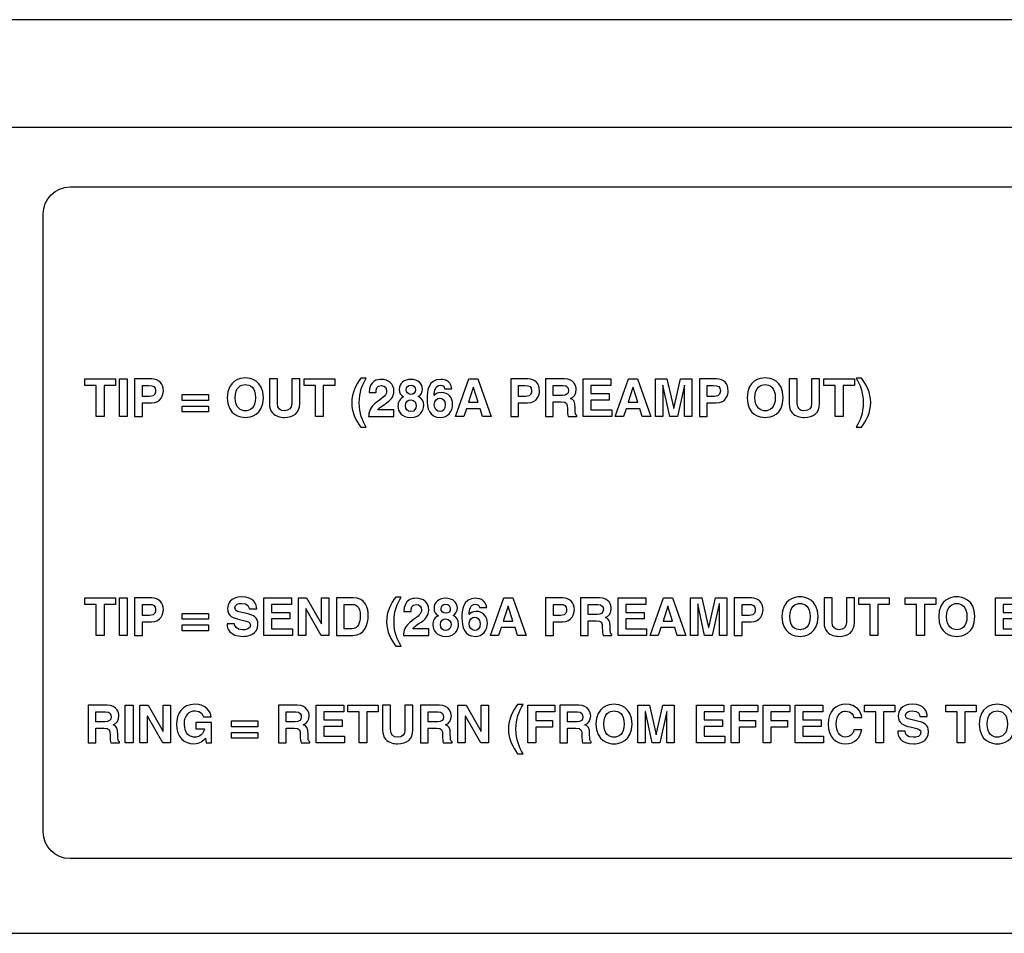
# Model space of a CAD drawing. Extents: x -109.8 to -92.6, y 118.2 to 119.9.
# Tile 14 of 18: x -102.8 to -101, y 118.2 to 119.9. Entities that reach past the tile are written whole.
import ezdxf

# ---------------------------------------------------------------- set-up
doc = ezdxf.new("R2010")
doc.units = 0
doc.header["$MEASUREMENT"] = 0
doc.layers.add('LAYER_1', color=160, linetype='CONTINUOUS')

# ---------------------------------------------------------------- blocks, each defined once
blk = doc.blocks.new('AI9-BLK44')
at = {"layer": 'LAYER_1', "color": 7}
for points in [[(-26.511, -0.654), (-26.881, -0.654), (-26.881, 0.806), (-27.417, 0.806), (-27.417, 1.12), (-25.975, 1.12), (-25.975, 0.806), (-26.511, 0.806)], [(-25.414, -0.654), (-25.784, -0.654), (-25.784, 1.12), (-25.414, 1.12)], [(-17.655, 0.806), (-18.596, 0.806), (-18.596, 0.433), (-17.732, 0.433), (-17.732, 0.12), (-18.596, 0.12), (-18.596, -0.34), (-17.613, -0.34), (-17.613, -0.654), (-18.959, -0.654), (-18.959, 1.12), (-17.655, 1.12)], [(-16.23, 1.12), (-15.885, 1.12), (-15.885, -0.654), (-16.255, -0.654), (-16.978, 0.611), (-16.983, 0.611), (-16.983, -0.654), (-17.329, -0.654), (-17.329, 1.12), (-16.939, 1.12), (-16.235, -0.115), (-16.23, -0.115)], [(-7.866, -0.654), (-8.257, -0.654), (-7.624, 1.12), (-7.197, 1.12), (-6.572, -0.654), (-6.975, -0.654), (-7.088, -0.288), (-7.743, -0.288)], [(-0.915, 0.806), (-1.856, 0.806), (-1.856, 0.433), (-0.991, 0.433), (-0.991, 0.12), (-1.856, 0.12), (-1.856, -0.34), (-0.873, -0.34), (-0.873, -0.654), (-2.219, -0.654), (-2.219, 1.12), (-0.915, 1.12)], [(-0.32, -0.654), (-0.71, -0.654), (-0.078, 1.12), (0.349, 1.12), (0.974, -0.654), (0.572, -0.654), (0.458, -0.288), (-0.196, -0.288)], [(2.912, -0.654), (2.567, -0.654), (2.567, 0.829), (2.562, 0.829), (2.231, -0.654), (1.868, -0.654), (1.544, 0.829), (1.54, 0.829), (1.54, -0.654), (1.194, -0.654), (1.194, 1.12), (1.735, 1.12), (2.056, -0.278), (2.061, -0.278), (2.377, 1.12), (2.912, 1.12)], [(10.059, -0.654), (9.689, -0.654), (9.689, 0.806), (9.153, 0.806), (9.153, 1.12), (10.595, 1.12), (10.595, 0.806), (10.059, 0.806)], [(12.255, -0.654), (11.884, -0.654), (11.884, 0.806), (11.348, 0.806), (11.348, 1.12), (12.79, 1.12), (12.79, 0.806), (12.255, 0.806)], [(16.922, 0.806), (15.981, 0.806), (15.981, 0.433), (16.845, 0.433), (16.845, 0.12), (15.981, 0.12), (15.981, -0.34), (16.964, -0.34), (16.964, -0.654), (15.618, -0.654), (15.618, 1.12), (16.922, 1.12)], [(-7.644, 0.018), (-7.192, 0.018), (-7.412, 0.72), (-7.417, 0.72)], [(-0.098, 0.018), (0.354, 0.018), (0.135, 0.72), (0.13, 0.72)], [(-21.579, 0.105), (-22.824, 0.105), (-22.824, 0.381), (-21.579, 0.381)], [(-21.579, -0.439), (-22.824, -0.439), (-22.824, -0.162), (-21.579, -0.162)]]:
    blk.add_lwpolyline(points, close=True, dxfattribs=at)
for points, knots in [([(-24.698, -0.654), (-24.698, -0.654), (-25.068, -0.654), (-25.068, -0.654), (-25.068, -0.654), (-25.068, 1.12), (-25.068, 1.12), (-25.068, 1.12), (-24.258, 1.12), (-24.258, 1.12), (-23.915, 1.12), (-23.708, 0.9), (-23.708, 0.552), (-23.708, 0.391), (-23.797, -0.013), (-24.273, -0.013), (-24.273, -0.013), (-24.698, -0.013), (-24.698, -0.013), (-24.698, -0.013), (-24.698, -0.654), (-24.698, -0.654)], [0, 0, 0, 0, 1, 1, 1, 2, 2, 2, 3, 3, 3, 4, 4, 4, 5, 5, 5, 6, 6, 6, 7, 7, 7, 7]), ([(-20.342, -0.108), (-20.339, -0.206), (-20.29, -0.394), (-19.967, -0.394), (-19.791, -0.394), (-19.596, -0.352), (-19.596, -0.164), (-19.596, -0.026), (-19.73, 0.011), (-19.917, 0.055), (-19.917, 0.055), (-20.107, 0.1), (-20.107, 0.1), (-20.394, 0.166), (-20.67, 0.23), (-20.67, 0.621), (-20.67, 0.818), (-20.564, 1.167), (-19.989, 1.167), (-19.445, 1.167), (-19.3, 0.811), (-19.297, 0.594), (-19.297, 0.594), (-19.653, 0.594), (-19.653, 0.594), (-19.663, 0.673), (-19.693, 0.86), (-20.016, 0.86), (-20.157, 0.86), (-20.325, 0.809), (-20.325, 0.648), (-20.325, 0.51), (-20.211, 0.48), (-20.137, 0.463), (-20.137, 0.463), (-19.705, 0.357), (-19.705, 0.357), (-19.463, 0.297), (-19.241, 0.199), (-19.241, -0.12), (-19.241, -0.654), (-19.784, -0.7), (-19.939, -0.7), (-20.586, -0.7), (-20.697, -0.328), (-20.697, -0.108), (-20.697, -0.108), (-20.342, -0.108), (-20.342, -0.108)], [0, 0, 0, 0, 1, 1, 1, 2, 2, 2, 3, 3, 3, 4, 4, 4, 5, 5, 5, 6, 6, 6, 7, 7, 7, 8, 8, 8, 9, 9, 9, 10, 10, 10, 11, 11, 11, 12, 12, 12, 13, 13, 13, 14, 14, 14, 15, 15, 15, 16, 16, 16, 16]), ([(-15.529, 1.12), (-15.529, 1.12), (-14.746, 1.12), (-14.746, 1.12), (-14.149, 1.12), (-14.025, 0.611), (-14.025, 0.275), (-14.025, -0.105), (-14.176, -0.654), (-14.761, -0.654), (-14.761, -0.654), (-15.529, -0.654), (-15.529, -0.654), (-15.529, -0.654), (-15.529, 1.12), (-15.529, 1.12)], [0, 0, 0, 0, 1, 1, 1, 2, 2, 2, 3, 3, 3, 4, 4, 4, 5, 5, 5, 5]), ([(-12.726, -1.167), (-12.946, -0.871), (-13.161, -0.49), (-13.161, -0.009), (-13.161, 0.473), (-12.956, 0.853), (-12.726, 1.159), (-12.726, 1.159), (-12.472, 1.159), (-12.472, 1.159), (-12.662, 0.835), (-12.805, 0.503), (-12.805, -0.009), (-12.805, -0.52), (-12.652, -0.853), (-12.472, -1.167), (-12.472, -1.167), (-12.726, -1.167), (-12.726, -1.167)], [0, 0, 0, 0, 1, 1, 1, 2, 2, 2, 3, 3, 3, 4, 4, 4, 5, 5, 5, 6, 6, 6, 6]), ([(-12.341, 0.48), (-12.341, 1.05), (-11.924, 1.1), (-11.768, 1.1), (-11.432, 1.1), (-11.166, 0.902), (-11.166, 0.547), (-11.166, 0.246), (-11.361, 0.093), (-11.531, -0.024), (-11.763, -0.186), (-11.884, -0.266), (-11.924, -0.347), (-11.924, -0.347), (-11.163, -0.347), (-11.163, -0.347), (-11.163, -0.347), (-11.163, -0.654), (-11.163, -0.654), (-11.163, -0.654), (-12.361, -0.654), (-12.361, -0.654), (-12.348, -0.448), (-12.334, -0.233), (-11.953, 0.043), (-11.637, 0.273), (-11.511, 0.361), (-11.511, 0.559), (-11.511, 0.675), (-11.585, 0.809), (-11.753, 0.809), (-11.995, 0.809), (-12.003, 0.609), (-12.005, 0.48), (-12.005, 0.48), (-12.341, 0.48), (-12.341, 0.48)], [0, 0, 0, 0, 1, 1, 1, 2, 2, 2, 3, 3, 3, 4, 4, 4, 5, 5, 5, 6, 6, 6, 7, 7, 7, 8, 8, 8, 9, 9, 9, 10, 10, 10, 11, 11, 11, 12, 12, 12, 12]), ([(-10.365, -0.7), (-10.817, -0.7), (-10.973, -0.406), (-10.973, -0.167), (-10.973, -0.078), (-10.973, 0.154), (-10.706, 0.277), (-10.844, 0.347), (-10.919, 0.458), (-10.919, 0.621), (-10.919, 0.919), (-10.679, 1.1), (-10.373, 1.1), (-10.01, 1.1), (-9.817, 0.885), (-9.817, 0.643), (-9.817, 0.492), (-9.879, 0.364), (-10.02, 0.29), (-9.852, 0.206), (-9.758, 0.095), (-9.758, -0.133), (-9.758, -0.355), (-9.901, -0.7), (-10.365, -0.7)], [0, 0, 0, 0, 1, 1, 1, 2, 2, 2, 3, 3, 3, 4, 4, 4, 5, 5, 5, 6, 6, 6, 7, 7, 7, 8, 8, 8, 8]), ([(-8.773, 0.656), (-8.783, 0.754), (-8.847, 0.823), (-8.975, 0.823), (-9.2, 0.823), (-9.252, 0.567), (-9.264, 0.339), (-9.264, 0.339), (-9.259, 0.335), (-9.259, 0.335), (-9.212, 0.399), (-9.126, 0.48), (-8.931, 0.48), (-8.568, 0.48), (-8.395, 0.201), (-8.395, -0.061), (-8.395, -0.443), (-8.629, -0.7), (-8.968, -0.7), (-9.499, -0.7), (-9.602, -0.256), (-9.602, 0.182), (-9.602, 0.514), (-9.558, 1.1), (-8.951, 1.1), (-8.879, 1.1), (-8.679, 1.072), (-8.592, 0.986), (-8.496, 0.893), (-8.461, 0.841), (-8.429, 0.656), (-8.429, 0.656), (-8.773, 0.656), (-8.773, 0.656)], [0, 0, 0, 0, 1, 1, 1, 2, 2, 2, 3, 3, 3, 4, 4, 4, 5, 5, 5, 6, 6, 6, 7, 7, 7, 8, 8, 8, 9, 9, 9, 10, 10, 10, 11, 11, 11, 11]), ([(-5.278, -0.654), (-5.278, -0.654), (-5.649, -0.654), (-5.649, -0.654), (-5.649, -0.654), (-5.649, 1.12), (-5.649, 1.12), (-5.649, 1.12), (-4.839, 1.12), (-4.839, 1.12), (-4.496, 1.12), (-4.288, 0.9), (-4.288, 0.552), (-4.288, 0.391), (-4.377, -0.013), (-4.854, -0.013), (-4.854, -0.013), (-5.278, -0.013), (-5.278, -0.013), (-5.278, -0.013), (-5.278, -0.654), (-5.278, -0.654)], [0, 0, 0, 0, 1, 1, 1, 2, 2, 2, 3, 3, 3, 4, 4, 4, 5, 5, 5, 6, 6, 6, 7, 7, 7, 7]), ([(-4.002, 1.12), (-4.002, 1.12), (-3.105, 1.12), (-3.105, 1.12), (-2.634, 1.12), (-2.547, 0.771), (-2.547, 0.618), (-2.547, 0.423), (-2.646, 0.255), (-2.821, 0.196), (-2.676, 0.132), (-2.597, 0.078), (-2.597, -0.253), (-2.597, -0.512), (-2.597, -0.577), (-2.518, -0.607), (-2.518, -0.607), (-2.518, -0.654), (-2.518, -0.654), (-2.518, -0.654), (-2.928, -0.654), (-2.928, -0.654), (-2.952, -0.569), (-2.967, -0.478), (-2.967, -0.295), (-2.967, -0.053), (-2.982, 0.04), (-3.256, 0.04), (-3.256, 0.04), (-3.639, 0.04), (-3.639, 0.04), (-3.639, 0.04), (-3.639, -0.654), (-3.639, -0.654), (-3.639, -0.654), (-4.002, -0.654), (-4.002, -0.654), (-4.002, -0.654), (-4.002, 1.12), (-4.002, 1.12)], [0, 0, 0, 0, 1, 1, 1, 2, 2, 2, 3, 3, 3, 4, 4, 4, 5, 5, 5, 6, 6, 6, 7, 7, 7, 8, 8, 8, 9, 9, 9, 10, 10, 10, 11, 11, 11, 12, 12, 12, 13, 13, 13, 13]), ([(3.639, -0.654), (3.639, -0.654), (3.268, -0.654), (3.268, -0.654), (3.268, -0.654), (3.268, 1.12), (3.268, 1.12), (3.268, 1.12), (4.078, 1.12), (4.078, 1.12), (4.421, 1.12), (4.629, 0.9), (4.629, 0.552), (4.629, 0.391), (4.54, -0.013), (4.063, -0.013), (4.063, -0.013), (3.639, -0.013), (3.639, -0.013), (3.639, -0.013), (3.639, -0.654), (3.639, -0.654)], [0, 0, 0, 0, 1, 1, 1, 2, 2, 2, 3, 3, 3, 4, 4, 4, 5, 5, 5, 6, 6, 6, 7, 7, 7, 7]), ([(6.375, 1.167), (6.609, 1.167), (7.227, 1.066), (7.227, 0.233), (7.227, -0.599), (6.609, -0.7), (6.375, -0.7), (6.14, -0.7), (5.523, -0.599), (5.523, 0.233), (5.523, 1.066), (6.14, 1.167), (6.375, 1.167)], [0, 0, 0, 0, 1, 1, 1, 2, 2, 2, 3, 3, 3, 4, 4, 4, 4]), ([(8.943, -0.033), (8.943, -0.501), (8.661, -0.7), (8.214, -0.7), (8.052, -0.7), (7.81, -0.66), (7.651, -0.485), (7.555, -0.377), (7.518, -0.233), (7.513, -0.055), (7.513, -0.055), (7.513, 1.12), (7.513, 1.12), (7.513, 1.12), (7.891, 1.12), (7.891, 1.12), (7.891, 1.12), (7.891, -0.031), (7.891, -0.031), (7.891, -0.278), (8.034, -0.387), (8.207, -0.387), (8.461, -0.387), (8.565, -0.263), (8.565, -0.049), (8.565, -0.049), (8.565, 1.12), (8.565, 1.12), (8.565, 1.12), (8.943, 1.12), (8.943, 1.12), (8.943, 1.12), (8.943, -0.033), (8.943, -0.033)], [0, 0, 0, 0, 1, 1, 1, 2, 2, 2, 3, 3, 3, 4, 4, 4, 5, 5, 5, 6, 6, 6, 7, 7, 7, 8, 8, 8, 9, 9, 9, 10, 10, 10, 11, 11, 11, 11]), ([(13.783, 1.167), (14.017, 1.167), (14.635, 1.066), (14.635, 0.233), (14.635, -0.599), (14.017, -0.7), (13.783, -0.7), (13.549, -0.7), (12.931, -0.599), (12.931, 0.233), (12.931, 1.066), (13.549, 1.167), (13.783, 1.167)], [0, 0, 0, 0, 1, 1, 1, 2, 2, 2, 3, 3, 3, 4, 4, 4, 4]), ([(-24.355, 0.292), (-24.078, 0.292), (-24.078, 0.49), (-24.078, 0.569), (-24.078, 0.742), (-24.174, 0.813), (-24.404, 0.813), (-24.404, 0.813), (-24.698, 0.813), (-24.698, 0.813), (-24.698, 0.813), (-24.698, 0.292), (-24.698, 0.292), (-24.698, 0.292), (-24.355, 0.292), (-24.355, 0.292)], [0, 0, 0, 0, 1, 1, 1, 2, 2, 2, 3, 3, 3, 4, 4, 4, 5, 5, 5, 5]), ([(-15.166, -0.347), (-15.166, -0.347), (-14.805, -0.347), (-14.805, -0.347), (-14.504, -0.347), (-14.403, -0.043), (-14.403, 0.248), (-14.403, 0.771), (-14.652, 0.813), (-14.81, 0.813), (-14.81, 0.813), (-15.166, 0.813), (-15.166, 0.813), (-15.166, 0.813), (-15.166, -0.347), (-15.166, -0.347)], [0, 0, 0, 0, 1, 1, 1, 2, 2, 2, 3, 3, 3, 4, 4, 4, 5, 5, 5, 5]), ([(-10.148, 0.606), (-10.148, 0.74), (-10.24, 0.823), (-10.351, 0.823), (-10.506, 0.823), (-10.588, 0.734), (-10.588, 0.606), (-10.588, 0.503), (-10.511, 0.389), (-10.363, 0.389), (-10.227, 0.389), (-10.148, 0.48), (-10.148, 0.606)], [0, 0, 0, 0, 1, 1, 1, 2, 2, 2, 3, 3, 3, 4, 4, 4, 4]), ([(-4.935, 0.292), (-4.659, 0.292), (-4.659, 0.49), (-4.659, 0.569), (-4.659, 0.742), (-4.755, 0.813), (-4.985, 0.813), (-4.985, 0.813), (-5.278, 0.813), (-5.278, 0.813), (-5.278, 0.813), (-5.278, 0.292), (-5.278, 0.292), (-5.278, 0.292), (-4.935, 0.292), (-4.935, 0.292)], [0, 0, 0, 0, 1, 1, 1, 2, 2, 2, 3, 3, 3, 4, 4, 4, 5, 5, 5, 5]), ([(-3.204, 0.339), (-3.012, 0.339), (-2.918, 0.406), (-2.918, 0.581), (-2.918, 0.675), (-2.96, 0.813), (-3.177, 0.813), (-3.177, 0.813), (-3.639, 0.813), (-3.639, 0.813), (-3.639, 0.813), (-3.639, 0.339), (-3.639, 0.339), (-3.639, 0.339), (-3.204, 0.339), (-3.204, 0.339)], [0, 0, 0, 0, 1, 1, 1, 2, 2, 2, 3, 3, 3, 4, 4, 4, 5, 5, 5, 5]), ([(3.982, 0.292), (4.258, 0.292), (4.258, 0.49), (4.258, 0.569), (4.258, 0.742), (4.162, 0.813), (3.932, 0.813), (3.932, 0.813), (3.639, 0.813), (3.639, 0.813), (3.639, 0.813), (3.639, 0.292), (3.639, 0.292), (3.639, 0.292), (3.982, 0.292), (3.982, 0.292)], [0, 0, 0, 0, 1, 1, 1, 2, 2, 2, 3, 3, 3, 4, 4, 4, 5, 5, 5, 5]), ([(6.375, -0.387), (6.575, -0.387), (6.856, -0.263), (6.856, 0.233), (6.856, 0.729), (6.575, 0.853), (6.375, 0.853), (6.175, 0.853), (5.893, 0.729), (5.893, 0.233), (5.893, -0.263), (6.175, -0.387), (6.375, -0.387)], [0, 0, 0, 0, 1, 1, 1, 2, 2, 2, 3, 3, 3, 4, 4, 4, 4]), ([(13.783, -0.387), (13.983, -0.387), (14.264, -0.263), (14.264, 0.233), (14.264, 0.729), (13.983, 0.853), (13.783, 0.853), (13.583, 0.853), (13.302, 0.729), (13.302, 0.233), (13.302, -0.263), (13.583, -0.387), (13.783, -0.387)], [0, 0, 0, 0, 1, 1, 1, 2, 2, 2, 3, 3, 3, 4, 4, 4, 4]), ([(-10.37, 0.127), (-10.496, 0.127), (-10.617, 0.046), (-10.617, -0.144), (-10.617, -0.312), (-10.521, -0.423), (-10.363, -0.423), (-10.183, -0.423), (-10.114, -0.268), (-10.114, -0.147), (-10.114, -0.024), (-10.178, 0.127), (-10.37, 0.127)], [0, 0, 0, 0, 1, 1, 1, 2, 2, 2, 3, 3, 3, 4, 4, 4, 4]), ([(-8.992, 0.204), (-9.123, 0.204), (-9.257, 0.122), (-9.257, -0.097), (-9.257, -0.288), (-9.148, -0.423), (-8.983, -0.423), (-8.857, -0.423), (-8.741, -0.328), (-8.741, -0.091), (-8.741, 0.132), (-8.884, 0.204), (-8.992, 0.204)], [0, 0, 0, 0, 1, 1, 1, 2, 2, 2, 3, 3, 3, 4, 4, 4, 4])]:
    blk.add_open_spline(points, degree=3, knots=knots, dxfattribs=at)
blk = doc.blocks.new('AI9-BLK43')
at = {"layer": 'LAYER_1', "color": 7}
for points in [[(-17.66, -0.653), (-18.03, -0.653), (-18.03, 0.806), (-18.566, 0.806), (-18.566, 1.12), (-17.124, 1.12), (-17.124, 0.806), (-17.66, 0.806)], [(-16.564, -0.653), (-16.934, -0.653), (-16.934, 1.12), (-16.564, 1.12)], [(-7.298, -0.653), (-7.669, -0.653), (-7.669, 0.806), (-8.205, 0.806), (-8.205, 1.12), (-6.762, 1.12), (-6.762, 0.806), (-7.298, 0.806)], [(-0.663, -0.653), (-1.053, -0.653), (-0.421, 1.12), (0.006, 1.12), (0.631, -0.653), (0.228, -0.653), (0.115, -0.287), (-0.539, -0.287)], [(6.288, 0.806), (5.348, 0.806), (5.348, 0.434), (6.212, 0.434), (6.212, 0.12), (5.348, 0.12), (5.348, -0.34), (6.33, -0.34), (6.33, -0.653), (4.985, -0.653), (4.985, 1.12), (6.288, 1.12)], [(6.884, -0.653), (6.493, -0.653), (7.126, 1.12), (7.553, 1.12), (8.178, -0.653), (7.775, -0.653), (7.661, -0.287), (7.007, -0.287)], [(10.116, -0.653), (9.77, -0.653), (9.77, 0.829), (9.765, 0.829), (9.434, -0.653), (9.072, -0.653), (8.748, 0.829), (8.743, 0.829), (8.743, -0.653), (8.397, -0.653), (8.397, 1.12), (8.938, 1.12), (9.259, -0.278), (9.264, -0.278), (9.58, 1.12), (10.116, 1.12)], [(17.263, -0.653), (16.892, -0.653), (16.892, 0.806), (16.356, 0.806), (16.356, 1.12), (17.798, 1.12), (17.798, 0.806), (17.263, 0.806)], [(-0.441, 0.019), (0.011, 0.019), (-0.209, 0.72), (-0.214, 0.72)], [(7.106, 0.019), (7.558, 0.019), (7.338, 0.72), (7.333, 0.72)], [(-12.729, 0.105), (-13.973, 0.105), (-13.973, 0.382), (-12.729, 0.382)], [(-12.729, -0.438), (-13.973, -0.438), (-13.973, -0.162), (-12.729, -0.162)]]:
    blk.add_lwpolyline(points, close=True, dxfattribs=at)
for points, knots in [([(-15.847, -0.653), (-15.847, -0.653), (-16.218, -0.653), (-16.218, -0.653), (-16.218, -0.653), (-16.218, 1.12), (-16.218, 1.12), (-16.218, 1.12), (-15.408, 1.12), (-15.408, 1.12), (-15.065, 1.12), (-14.857, 0.9), (-14.857, 0.552), (-14.857, 0.392), (-14.946, -0.013), (-15.423, -0.013), (-15.423, -0.013), (-15.847, -0.013), (-15.847, -0.013), (-15.847, -0.013), (-15.847, -0.653), (-15.847, -0.653)], [0, 0, 0, 0, 1, 1, 1, 2, 2, 2, 3, 3, 3, 4, 4, 4, 5, 5, 5, 6, 6, 6, 7, 7, 7, 7]), ([(-10.983, 1.167), (-10.748, 1.167), (-10.131, 1.066), (-10.131, 0.233), (-10.131, -0.599), (-10.748, -0.7), (-10.983, -0.7), (-11.217, -0.7), (-11.835, -0.599), (-11.835, 0.233), (-11.835, 1.066), (-11.217, 1.167), (-10.983, 1.167)], [0, 0, 0, 0, 1, 1, 1, 2, 2, 2, 3, 3, 3, 4, 4, 4, 4]), ([(-8.414, -0.033), (-8.414, -0.5), (-8.696, -0.7), (-9.143, -0.7), (-9.306, -0.7), (-9.548, -0.661), (-9.706, -0.485), (-9.802, -0.376), (-9.839, -0.233), (-9.844, -0.055), (-9.844, -0.055), (-9.844, 1.12), (-9.844, 1.12), (-9.844, 1.12), (-9.466, 1.12), (-9.466, 1.12), (-9.466, 1.12), (-9.466, -0.031), (-9.466, -0.031), (-9.466, -0.278), (-9.323, -0.386), (-9.15, -0.386), (-8.896, -0.386), (-8.792, -0.263), (-8.792, -0.048), (-8.792, -0.048), (-8.792, 1.12), (-8.792, 1.12), (-8.792, 1.12), (-8.414, 1.12), (-8.414, 1.12), (-8.414, 1.12), (-8.414, -0.033), (-8.414, -0.033)], [0, 0, 0, 0, 1, 1, 1, 2, 2, 2, 3, 3, 3, 4, 4, 4, 5, 5, 5, 6, 6, 6, 7, 7, 7, 8, 8, 8, 9, 9, 9, 10, 10, 10, 11, 11, 11, 11]), ([(-5.523, -1.167), (-5.743, -0.87), (-5.957, -0.49), (-5.957, -0.008), (-5.957, 0.473), (-5.752, 0.853), (-5.523, 1.159), (-5.523, 1.159), (-5.268, 1.159), (-5.268, 1.159), (-5.458, 0.836), (-5.602, 0.503), (-5.602, -0.008), (-5.602, -0.52), (-5.449, -0.853), (-5.268, -1.167), (-5.268, -1.167), (-5.523, -1.167), (-5.523, -1.167)], [0, 0, 0, 0, 1, 1, 1, 2, 2, 2, 3, 3, 3, 4, 4, 4, 5, 5, 5, 6, 6, 6, 6]), ([(-5.138, 0.48), (-5.138, 1.051), (-4.72, 1.1), (-4.565, 1.1), (-4.229, 1.1), (-3.962, 0.903), (-3.962, 0.547), (-3.962, 0.246), (-4.157, 0.093), (-4.328, -0.023), (-4.56, -0.186), (-4.681, -0.265), (-4.72, -0.347), (-4.72, -0.347), (-3.96, -0.347), (-3.96, -0.347), (-3.96, -0.347), (-3.96, -0.653), (-3.96, -0.653), (-3.96, -0.653), (-5.157, -0.653), (-5.157, -0.653), (-5.145, -0.448), (-5.13, -0.233), (-4.75, 0.043), (-4.434, 0.273), (-4.308, 0.362), (-4.308, 0.559), (-4.308, 0.675), (-4.382, 0.809), (-4.55, 0.809), (-4.792, 0.809), (-4.799, 0.609), (-4.802, 0.48), (-4.802, 0.48), (-5.138, 0.48), (-5.138, 0.48)], [0, 0, 0, 0, 1, 1, 1, 2, 2, 2, 3, 3, 3, 4, 4, 4, 5, 5, 5, 6, 6, 6, 7, 7, 7, 8, 8, 8, 9, 9, 9, 10, 10, 10, 11, 11, 11, 12, 12, 12, 12]), ([(-3.162, -0.7), (-3.614, -0.7), (-3.77, -0.406), (-3.77, -0.167), (-3.77, -0.078), (-3.77, 0.155), (-3.503, 0.278), (-3.641, 0.347), (-3.715, 0.458), (-3.715, 0.621), (-3.715, 0.92), (-3.476, 1.1), (-3.169, 1.1), (-2.806, 1.1), (-2.614, 0.886), (-2.614, 0.643), (-2.614, 0.493), (-2.676, 0.364), (-2.816, 0.29), (-2.648, 0.206), (-2.554, 0.095), (-2.554, -0.132), (-2.554, -0.354), (-2.698, -0.7), (-3.162, -0.7)], [0, 0, 0, 0, 1, 1, 1, 2, 2, 2, 3, 3, 3, 4, 4, 4, 5, 5, 5, 6, 6, 6, 7, 7, 7, 8, 8, 8, 8]), ([(-1.569, 0.656), (-1.579, 0.755), (-1.643, 0.824), (-1.772, 0.824), (-1.996, 0.824), (-2.048, 0.567), (-2.061, 0.34), (-2.061, 0.34), (-2.056, 0.335), (-2.056, 0.335), (-2.009, 0.399), (-1.922, 0.48), (-1.727, 0.48), (-1.364, 0.48), (-1.191, 0.201), (-1.191, -0.06), (-1.191, -0.443), (-1.426, -0.7), (-1.764, -0.7), (-2.295, -0.7), (-2.399, -0.255), (-2.399, 0.182), (-2.399, 0.515), (-2.354, 1.1), (-1.747, 1.1), (-1.675, 1.1), (-1.475, 1.073), (-1.389, 0.987), (-1.293, 0.893), (-1.258, 0.841), (-1.226, 0.656), (-1.226, 0.656), (-1.569, 0.656), (-1.569, 0.656)], [0, 0, 0, 0, 1, 1, 1, 2, 2, 2, 3, 3, 3, 4, 4, 4, 5, 5, 5, 6, 6, 6, 7, 7, 7, 8, 8, 8, 9, 9, 9, 10, 10, 10, 11, 11, 11, 11]), ([(1.925, -0.653), (1.925, -0.653), (1.555, -0.653), (1.555, -0.653), (1.555, -0.653), (1.555, 1.12), (1.555, 1.12), (1.555, 1.12), (2.365, 1.12), (2.365, 1.12), (2.708, 1.12), (2.915, 0.9), (2.915, 0.552), (2.915, 0.392), (2.826, -0.013), (2.35, -0.013), (2.35, -0.013), (1.925, -0.013), (1.925, -0.013), (1.925, -0.013), (1.925, -0.653), (1.925, -0.653)], [0, 0, 0, 0, 1, 1, 1, 2, 2, 2, 3, 3, 3, 4, 4, 4, 5, 5, 5, 6, 6, 6, 7, 7, 7, 7]), ([(3.202, 1.12), (3.202, 1.12), (4.098, 1.12), (4.098, 1.12), (4.57, 1.12), (4.656, 0.772), (4.656, 0.619), (4.656, 0.424), (4.557, 0.256), (4.382, 0.197), (4.528, 0.132), (4.607, 0.078), (4.607, -0.253), (4.607, -0.512), (4.607, -0.577), (4.686, -0.606), (4.686, -0.606), (4.686, -0.653), (4.686, -0.653), (4.686, -0.653), (4.276, -0.653), (4.276, -0.653), (4.251, -0.569), (4.236, -0.478), (4.236, -0.295), (4.236, -0.053), (4.222, 0.041), (3.947, 0.041), (3.947, 0.041), (3.565, 0.041), (3.565, 0.041), (3.565, 0.041), (3.565, -0.653), (3.565, -0.653), (3.565, -0.653), (3.202, -0.653), (3.202, -0.653), (3.202, -0.653), (3.202, 1.12), (3.202, 1.12)], [0, 0, 0, 0, 1, 1, 1, 2, 2, 2, 3, 3, 3, 4, 4, 4, 5, 5, 5, 6, 6, 6, 7, 7, 7, 8, 8, 8, 9, 9, 9, 10, 10, 10, 11, 11, 11, 12, 12, 12, 13, 13, 13, 13]), ([(10.842, -0.653), (10.842, -0.653), (10.472, -0.653), (10.472, -0.653), (10.472, -0.653), (10.472, 1.12), (10.472, 1.12), (10.472, 1.12), (11.282, 1.12), (11.282, 1.12), (11.625, 1.12), (11.832, 0.9), (11.832, 0.552), (11.832, 0.392), (11.743, -0.013), (11.267, -0.013), (11.267, -0.013), (10.842, -0.013), (10.842, -0.013), (10.842, -0.013), (10.842, -0.653), (10.842, -0.653)], [0, 0, 0, 0, 1, 1, 1, 2, 2, 2, 3, 3, 3, 4, 4, 4, 5, 5, 5, 6, 6, 6, 7, 7, 7, 7]), ([(13.578, 1.167), (13.813, 1.167), (14.43, 1.066), (14.43, 0.233), (14.43, -0.599), (13.813, -0.7), (13.578, -0.7), (13.344, -0.7), (12.726, -0.599), (12.726, 0.233), (12.726, 1.066), (13.344, 1.167), (13.578, 1.167)], [0, 0, 0, 0, 1, 1, 1, 2, 2, 2, 3, 3, 3, 4, 4, 4, 4]), ([(16.146, -0.033), (16.146, -0.5), (15.865, -0.7), (15.418, -0.7), (15.255, -0.7), (15.013, -0.661), (14.855, -0.485), (14.759, -0.376), (14.721, -0.233), (14.717, -0.055), (14.717, -0.055), (14.717, 1.12), (14.717, 1.12), (14.717, 1.12), (15.094, 1.12), (15.094, 1.12), (15.094, 1.12), (15.094, -0.031), (15.094, -0.031), (15.094, -0.278), (15.238, -0.386), (15.411, -0.386), (15.665, -0.386), (15.769, -0.263), (15.769, -0.048), (15.769, -0.048), (15.769, 1.12), (15.769, 1.12), (15.769, 1.12), (16.146, 1.12), (16.146, 1.12), (16.146, 1.12), (16.146, -0.033), (16.146, -0.033)], [0, 0, 0, 0, 1, 1, 1, 2, 2, 2, 3, 3, 3, 4, 4, 4, 5, 5, 5, 6, 6, 6, 7, 7, 7, 8, 8, 8, 9, 9, 9, 10, 10, 10, 11, 11, 11, 11]), ([(18.132, 1.159), (18.352, 0.863), (18.566, 0.483), (18.566, 0.002), (18.566, -0.48), (18.361, -0.86), (18.132, -1.167), (18.132, -1.167), (17.877, -1.167), (17.877, -1.167), (18.068, -0.843), (18.211, -0.51), (18.211, 0.002), (18.211, 0.512), (18.058, 0.846), (17.877, 1.159), (17.877, 1.159), (18.132, 1.159), (18.132, 1.159)], [0, 0, 0, 0, 1, 1, 1, 2, 2, 2, 3, 3, 3, 4, 4, 4, 5, 5, 5, 6, 6, 6, 6]), ([(-15.504, 0.293), (-15.228, 0.293), (-15.228, 0.49), (-15.228, 0.569), (-15.228, 0.742), (-15.324, 0.814), (-15.554, 0.814), (-15.554, 0.814), (-15.847, 0.814), (-15.847, 0.814), (-15.847, 0.814), (-15.847, 0.293), (-15.847, 0.293), (-15.847, 0.293), (-15.504, 0.293), (-15.504, 0.293)], [0, 0, 0, 0, 1, 1, 1, 2, 2, 2, 3, 3, 3, 4, 4, 4, 5, 5, 5, 5]), ([(-10.983, -0.386), (-10.783, -0.386), (-10.501, -0.263), (-10.501, 0.233), (-10.501, 0.73), (-10.783, 0.853), (-10.983, 0.853), (-11.183, 0.853), (-11.464, 0.73), (-11.464, 0.233), (-11.464, -0.263), (-11.183, -0.386), (-10.983, -0.386)], [0, 0, 0, 0, 1, 1, 1, 2, 2, 2, 3, 3, 3, 4, 4, 4, 4]), ([(-2.945, 0.607), (-2.945, 0.74), (-3.036, 0.824), (-3.147, 0.824), (-3.303, 0.824), (-3.384, 0.735), (-3.384, 0.607), (-3.384, 0.503), (-3.308, 0.389), (-3.16, 0.389), (-3.024, 0.389), (-2.945, 0.48), (-2.945, 0.607)], [0, 0, 0, 0, 1, 1, 1, 2, 2, 2, 3, 3, 3, 4, 4, 4, 4]), ([(2.268, 0.293), (2.545, 0.293), (2.545, 0.49), (2.545, 0.569), (2.545, 0.742), (2.449, 0.814), (2.219, 0.814), (2.219, 0.814), (1.925, 0.814), (1.925, 0.814), (1.925, 0.814), (1.925, 0.293), (1.925, 0.293), (1.925, 0.293), (2.268, 0.293), (2.268, 0.293)], [0, 0, 0, 0, 1, 1, 1, 2, 2, 2, 3, 3, 3, 4, 4, 4, 5, 5, 5, 5]), ([(3.999, 0.34), (4.192, 0.34), (4.286, 0.406), (4.286, 0.582), (4.286, 0.675), (4.244, 0.814), (4.027, 0.814), (4.027, 0.814), (3.565, 0.814), (3.565, 0.814), (3.565, 0.814), (3.565, 0.34), (3.565, 0.34), (3.565, 0.34), (3.999, 0.34), (3.999, 0.34)], [0, 0, 0, 0, 1, 1, 1, 2, 2, 2, 3, 3, 3, 4, 4, 4, 5, 5, 5, 5]), ([(11.185, 0.293), (11.462, 0.293), (11.462, 0.49), (11.462, 0.569), (11.462, 0.742), (11.366, 0.814), (11.136, 0.814), (11.136, 0.814), (10.842, 0.814), (10.842, 0.814), (10.842, 0.814), (10.842, 0.293), (10.842, 0.293), (10.842, 0.293), (11.185, 0.293), (11.185, 0.293)], [0, 0, 0, 0, 1, 1, 1, 2, 2, 2, 3, 3, 3, 4, 4, 4, 5, 5, 5, 5]), ([(13.578, -0.386), (13.778, -0.386), (14.06, -0.263), (14.06, 0.233), (14.06, 0.73), (13.778, 0.853), (13.578, 0.853), (13.378, 0.853), (13.097, 0.73), (13.097, 0.233), (13.097, -0.263), (13.378, -0.386), (13.578, -0.386)], [0, 0, 0, 0, 1, 1, 1, 2, 2, 2, 3, 3, 3, 4, 4, 4, 4]), ([(-3.167, 0.127), (-3.293, 0.127), (-3.414, 0.046), (-3.414, -0.144), (-3.414, -0.312), (-3.318, -0.423), (-3.16, -0.423), (-2.979, -0.423), (-2.91, -0.268), (-2.91, -0.147), (-2.91, -0.023), (-2.974, 0.127), (-3.167, 0.127)], [0, 0, 0, 0, 1, 1, 1, 2, 2, 2, 3, 3, 3, 4, 4, 4, 4]), ([(-1.789, 0.204), (-1.92, 0.204), (-2.053, 0.122), (-2.053, -0.097), (-2.053, -0.287), (-1.944, -0.423), (-1.779, -0.423), (-1.653, -0.423), (-1.537, -0.327), (-1.537, -0.09), (-1.537, 0.132), (-1.68, 0.204), (-1.789, 0.204)], [0, 0, 0, 0, 1, 1, 1, 2, 2, 2, 3, 3, 3, 4, 4, 4, 4])]:
    blk.add_open_spline(points, degree=3, knots=knots, dxfattribs=at)
blk = doc.blocks.new('AI9-BLK41')
at = {"layer": 'LAYER_1', "color": 7}
for points in [[(-23.499, -0.653), (-23.869, -0.653), (-23.869, 1.12), (-23.499, 1.12)], [(-22.072, 1.12), (-21.726, 1.12), (-21.726, -0.653), (-22.096, -0.653), (-22.82, 0.612), (-22.825, 0.612), (-22.825, -0.653), (-23.171, -0.653), (-23.171, 1.12), (-22.78, 1.12), (-22.077, -0.115), (-22.072, -0.115)], [(-13.547, 0.806), (-14.488, 0.806), (-14.488, 0.434), (-13.624, 0.434), (-13.624, 0.12), (-14.488, 0.12), (-14.488, -0.339), (-13.505, -0.339), (-13.505, -0.653), (-14.851, -0.653), (-14.851, 1.12), (-13.547, 1.12)], [(-12.451, -0.653), (-12.821, -0.653), (-12.821, 0.806), (-13.357, 0.806), (-13.357, 1.12), (-11.915, 1.12), (-11.915, 0.806), (-12.451, 0.806)], [(-7.048, 1.12), (-6.702, 1.12), (-6.702, -0.653), (-7.073, -0.653), (-7.796, 0.612), (-7.801, 0.612), (-7.801, -0.653), (-8.147, -0.653), (-8.147, 1.12), (-7.757, 1.12), (-7.053, -0.115), (-7.048, -0.115)], [(-4.467, -0.653), (-4.838, -0.653), (-4.838, 1.12), (-3.576, 1.12), (-3.576, 0.806), (-4.467, 0.806), (-4.467, 0.406), (-3.687, 0.406), (-3.687, 0.093), (-4.467, 0.093)], [(2.077, -0.653), (1.731, -0.653), (1.731, 0.829), (1.726, 0.829), (1.395, -0.653), (1.032, -0.653), (0.709, 0.829), (0.704, 0.829), (0.704, -0.653), (0.358, -0.653), (0.358, 1.12), (0.899, 1.12), (1.22, -0.277), (1.225, -0.277), (1.541, 1.12), (2.077, 1.12)], [(4.423, 0.806), (3.482, 0.806), (3.482, 0.434), (4.346, 0.434), (4.346, 0.12), (3.482, 0.12), (3.482, -0.339), (4.465, -0.339), (4.465, -0.653), (3.119, -0.653), (3.119, 1.12), (4.423, 1.12)], [(5.136, -0.653), (4.766, -0.653), (4.766, 1.12), (6.028, 1.12), (6.028, 0.806), (5.136, 0.806), (5.136, 0.406), (5.917, 0.406), (5.917, 0.093), (5.136, 0.093)], [(6.645, -0.653), (6.275, -0.653), (6.275, 1.12), (7.537, 1.12), (7.537, 0.806), (6.645, 0.806), (6.645, 0.406), (7.425, 0.406), (7.425, 0.093), (6.645, 0.093)], [(9.087, 0.806), (8.147, 0.806), (8.147, 0.434), (9.011, 0.434), (9.011, 0.12), (8.147, 0.12), (8.147, -0.339), (9.129, -0.339), (9.129, -0.653), (7.784, -0.653), (7.784, 1.12), (9.087, 1.12)], [(11.967, -0.653), (11.596, -0.653), (11.596, 0.806), (11.06, 0.806), (11.06, 1.12), (12.503, 1.12), (12.503, 0.806), (11.967, 0.806)], [(15.809, -0.653), (15.439, -0.653), (15.439, 0.806), (14.903, 0.806), (14.903, 1.12), (16.345, 1.12), (16.345, 0.806), (15.809, 0.806)], [(-17.607, 0.105), (-18.852, 0.105), (-18.852, 0.381), (-17.607, 0.381)], [(-17.607, -0.438), (-18.852, -0.438), (-18.852, -0.162), (-17.607, -0.162)]]:
    blk.add_lwpolyline(points, close=True, dxfattribs=at)
for points, knots in [([(-25.623, 1.12), (-25.623, 1.12), (-24.726, 1.12), (-24.726, 1.12), (-24.255, 1.12), (-24.168, 0.772), (-24.168, 0.619), (-24.168, 0.423), (-24.267, 0.256), (-24.442, 0.197), (-24.297, 0.132), (-24.218, 0.078), (-24.218, -0.253), (-24.218, -0.512), (-24.218, -0.576), (-24.139, -0.606), (-24.139, -0.606), (-24.139, -0.653), (-24.139, -0.653), (-24.139, -0.653), (-24.548, -0.653), (-24.548, -0.653), (-24.573, -0.569), (-24.588, -0.478), (-24.588, -0.295), (-24.588, -0.053), (-24.603, 0.041), (-24.877, 0.041), (-24.877, 0.041), (-25.26, 0.041), (-25.26, 0.041), (-25.26, 0.041), (-25.26, -0.653), (-25.26, -0.653), (-25.26, -0.653), (-25.623, -0.653), (-25.623, -0.653), (-25.623, -0.653), (-25.623, 1.12), (-25.623, 1.12)], [0, 0, 0, 0, 1, 1, 1, 2, 2, 2, 3, 3, 3, 4, 4, 4, 5, 5, 5, 6, 6, 6, 7, 7, 7, 8, 8, 8, 9, 9, 9, 10, 10, 10, 11, 11, 11, 12, 12, 12, 13, 13, 13, 13]), ([(-20.538, 0.303), (-20.538, 0.303), (-19.797, 0.303), (-19.797, 0.303), (-19.797, 0.303), (-19.797, -0.653), (-19.797, -0.653), (-19.797, -0.653), (-20.044, -0.653), (-20.044, -0.653), (-20.044, -0.653), (-20.081, -0.431), (-20.081, -0.431), (-20.175, -0.539), (-20.311, -0.7), (-20.634, -0.7), (-21.062, -0.7), (-21.449, -0.394), (-21.449, 0.228), (-21.449, 0.713), (-21.18, 1.17), (-20.583, 1.167), (-20.039, 1.167), (-19.825, 0.814), (-19.805, 0.569), (-19.805, 0.569), (-20.175, 0.569), (-20.175, 0.569), (-20.175, 0.638), (-20.301, 0.861), (-20.563, 0.861), (-20.827, 0.861), (-21.072, 0.678), (-21.072, 0.224), (-21.072, -0.26), (-20.807, -0.386), (-20.555, -0.386), (-20.474, -0.386), (-20.202, -0.355), (-20.126, 0.004), (-20.126, 0.004), (-20.538, 0.004), (-20.538, 0.004), (-20.538, 0.004), (-20.538, 0.303), (-20.538, 0.303)], [0, 0, 0, 0, 1, 1, 1, 2, 2, 2, 3, 3, 3, 4, 4, 4, 5, 5, 5, 6, 6, 6, 7, 7, 7, 8, 8, 8, 9, 9, 9, 10, 10, 10, 11, 11, 11, 12, 12, 12, 13, 13, 13, 14, 14, 14, 15, 15, 15, 15]), ([(-16.634, 1.12), (-16.634, 1.12), (-15.738, 1.12), (-15.738, 1.12), (-15.266, 1.12), (-15.18, 0.772), (-15.18, 0.619), (-15.18, 0.423), (-15.278, 0.256), (-15.454, 0.197), (-15.308, 0.132), (-15.229, 0.078), (-15.229, -0.253), (-15.229, -0.512), (-15.229, -0.576), (-15.15, -0.606), (-15.15, -0.606), (-15.15, -0.653), (-15.15, -0.653), (-15.15, -0.653), (-15.56, -0.653), (-15.56, -0.653), (-15.584, -0.569), (-15.599, -0.478), (-15.599, -0.295), (-15.599, -0.053), (-15.614, 0.041), (-15.888, 0.041), (-15.888, 0.041), (-16.271, 0.041), (-16.271, 0.041), (-16.271, 0.041), (-16.271, -0.653), (-16.271, -0.653), (-16.271, -0.653), (-16.634, -0.653), (-16.634, -0.653), (-16.634, -0.653), (-16.634, 1.12), (-16.634, 1.12)], [0, 0, 0, 0, 1, 1, 1, 2, 2, 2, 3, 3, 3, 4, 4, 4, 5, 5, 5, 6, 6, 6, 7, 7, 7, 8, 8, 8, 9, 9, 9, 10, 10, 10, 11, 11, 11, 12, 12, 12, 13, 13, 13, 13]), ([(-10.275, -0.033), (-10.275, -0.5), (-10.557, -0.7), (-11.004, -0.7), (-11.167, -0.7), (-11.409, -0.66), (-11.567, -0.485), (-11.663, -0.377), (-11.7, -0.233), (-11.705, -0.055), (-11.705, -0.055), (-11.705, 1.12), (-11.705, 1.12), (-11.705, 1.12), (-11.327, 1.12), (-11.327, 1.12), (-11.327, 1.12), (-11.327, -0.031), (-11.327, -0.031), (-11.327, -0.277), (-11.184, -0.386), (-11.011, -0.386), (-10.757, -0.386), (-10.653, -0.263), (-10.653, -0.048), (-10.653, -0.048), (-10.653, 1.12), (-10.653, 1.12), (-10.653, 1.12), (-10.275, 1.12), (-10.275, 1.12), (-10.275, 1.12), (-10.275, -0.033), (-10.275, -0.033)], [0, 0, 0, 0, 1, 1, 1, 2, 2, 2, 3, 3, 3, 4, 4, 4, 5, 5, 5, 6, 6, 6, 7, 7, 7, 8, 8, 8, 9, 9, 9, 10, 10, 10, 11, 11, 11, 11]), ([(-9.912, 1.12), (-9.912, 1.12), (-9.016, 1.12), (-9.016, 1.12), (-8.544, 1.12), (-8.458, 0.772), (-8.458, 0.619), (-8.458, 0.423), (-8.557, 0.256), (-8.732, 0.197), (-8.586, 0.132), (-8.507, 0.078), (-8.507, -0.253), (-8.507, -0.512), (-8.507, -0.576), (-8.428, -0.606), (-8.428, -0.606), (-8.428, -0.653), (-8.428, -0.653), (-8.428, -0.653), (-8.838, -0.653), (-8.838, -0.653), (-8.863, -0.569), (-8.878, -0.478), (-8.878, -0.295), (-8.878, -0.053), (-8.892, 0.041), (-9.167, 0.041), (-9.167, 0.041), (-9.549, 0.041), (-9.549, 0.041), (-9.549, 0.041), (-9.549, -0.653), (-9.549, -0.653), (-9.549, -0.653), (-9.912, -0.653), (-9.912, -0.653), (-9.912, -0.653), (-9.912, 1.12), (-9.912, 1.12)], [0, 0, 0, 0, 1, 1, 1, 2, 2, 2, 3, 3, 3, 4, 4, 4, 5, 5, 5, 6, 6, 6, 7, 7, 7, 8, 8, 8, 9, 9, 9, 10, 10, 10, 11, 11, 11, 12, 12, 12, 13, 13, 13, 13]), ([(-5.327, -1.167), (-5.546, -0.871), (-5.761, -0.49), (-5.761, -0.009), (-5.761, 0.473), (-5.556, 0.853), (-5.327, 1.159), (-5.327, 1.159), (-5.072, 1.159), (-5.072, 1.159), (-5.262, 0.836), (-5.406, 0.503), (-5.406, -0.009), (-5.406, -0.52), (-5.252, -0.853), (-5.072, -1.167), (-5.072, -1.167), (-5.327, -1.167), (-5.327, -1.167)], [0, 0, 0, 0, 1, 1, 1, 2, 2, 2, 3, 3, 3, 4, 4, 4, 5, 5, 5, 6, 6, 6, 6]), ([(-3.329, 1.12), (-3.329, 1.12), (-2.432, 1.12), (-2.432, 1.12), (-1.961, 1.12), (-1.874, 0.772), (-1.874, 0.619), (-1.874, 0.423), (-1.973, 0.256), (-2.148, 0.197), (-2.003, 0.132), (-1.924, 0.078), (-1.924, -0.253), (-1.924, -0.512), (-1.924, -0.576), (-1.845, -0.606), (-1.845, -0.606), (-1.845, -0.653), (-1.845, -0.653), (-1.845, -0.653), (-2.255, -0.653), (-2.255, -0.653), (-2.279, -0.569), (-2.294, -0.478), (-2.294, -0.295), (-2.294, -0.053), (-2.309, 0.041), (-2.583, 0.041), (-2.583, 0.041), (-2.966, 0.041), (-2.966, 0.041), (-2.966, 0.041), (-2.966, -0.653), (-2.966, -0.653), (-2.966, -0.653), (-3.329, -0.653), (-3.329, -0.653), (-3.329, -0.653), (-3.329, 1.12), (-3.329, 1.12)], [0, 0, 0, 0, 1, 1, 1, 2, 2, 2, 3, 3, 3, 4, 4, 4, 5, 5, 5, 6, 6, 6, 7, 7, 7, 8, 8, 8, 9, 9, 9, 10, 10, 10, 11, 11, 11, 12, 12, 12, 13, 13, 13, 13]), ([(-0.773, 1.167), (-0.538, 1.167), (0.079, 1.066), (0.079, 0.233), (0.079, -0.598), (-0.538, -0.7), (-0.773, -0.7), (-1.008, -0.7), (-1.625, -0.598), (-1.625, 0.233), (-1.625, 1.066), (-1.008, 1.167), (-0.773, 1.167)], [0, 0, 0, 0, 1, 1, 1, 2, 2, 2, 3, 3, 3, 4, 4, 4, 4]), ([(10.562, 0.54), (10.532, 0.646), (10.475, 0.846), (10.169, 0.846), (9.991, 0.846), (9.729, 0.727), (9.729, 0.226), (9.729, -0.093), (9.855, -0.379), (10.169, -0.379), (10.374, -0.379), (10.517, -0.263), (10.562, -0.046), (10.562, -0.046), (10.932, -0.046), (10.932, -0.046), (10.858, -0.431), (10.606, -0.7), (10.162, -0.7), (9.69, -0.7), (9.352, -0.381), (9.352, 0.231), (9.352, 0.851), (9.71, 1.167), (10.167, 1.167), (10.697, 1.167), (10.912, 0.802), (10.932, 0.54), (10.932, 0.54), (10.562, 0.54), (10.562, 0.54)], [0, 0, 0, 0, 1, 1, 1, 2, 2, 2, 3, 3, 3, 4, 4, 4, 5, 5, 5, 6, 6, 6, 7, 7, 7, 8, 8, 8, 9, 9, 9, 10, 10, 10, 10]), ([(12.987, -0.107), (12.989, -0.206), (13.038, -0.394), (13.362, -0.394), (13.537, -0.394), (13.732, -0.352), (13.732, -0.164), (13.732, -0.026), (13.599, 0.011), (13.411, 0.055), (13.411, 0.055), (13.221, 0.1), (13.221, 0.1), (12.935, 0.167), (12.658, 0.231), (12.658, 0.621), (12.658, 0.819), (12.764, 1.167), (13.34, 1.167), (13.883, 1.167), (14.029, 0.811), (14.031, 0.594), (14.031, 0.594), (13.675, 0.594), (13.675, 0.594), (13.666, 0.673), (13.636, 0.861), (13.313, 0.861), (13.172, 0.861), (13.004, 0.809), (13.004, 0.649), (13.004, 0.51), (13.117, 0.481), (13.191, 0.463), (13.191, 0.463), (13.624, 0.357), (13.624, 0.357), (13.866, 0.298), (14.088, 0.199), (14.088, -0.12), (14.088, -0.653), (13.544, -0.7), (13.389, -0.7), (12.742, -0.7), (12.631, -0.327), (12.631, -0.107), (12.631, -0.107), (12.987, -0.107), (12.987, -0.107)], [0, 0, 0, 0, 1, 1, 1, 2, 2, 2, 3, 3, 3, 4, 4, 4, 5, 5, 5, 6, 6, 6, 7, 7, 7, 8, 8, 8, 9, 9, 9, 10, 10, 10, 11, 11, 11, 12, 12, 12, 13, 13, 13, 14, 14, 14, 15, 15, 15, 16, 16, 16, 16]), ([(17.338, 1.167), (17.572, 1.167), (18.19, 1.066), (18.19, 0.233), (18.19, -0.598), (17.572, -0.7), (17.338, -0.7), (17.103, -0.7), (16.486, -0.598), (16.486, 0.233), (16.486, 1.066), (17.103, 1.167), (17.338, 1.167)], [0, 0, 0, 0, 1, 1, 1, 2, 2, 2, 3, 3, 3, 4, 4, 4, 4]), ([(-24.825, 0.34), (-24.633, 0.34), (-24.539, 0.406), (-24.539, 0.582), (-24.539, 0.676), (-24.581, 0.814), (-24.798, 0.814), (-24.798, 0.814), (-25.26, 0.814), (-25.26, 0.814), (-25.26, 0.814), (-25.26, 0.34), (-25.26, 0.34), (-25.26, 0.34), (-24.825, 0.34), (-24.825, 0.34)], [0, 0, 0, 0, 1, 1, 1, 2, 2, 2, 3, 3, 3, 4, 4, 4, 5, 5, 5, 5]), ([(-15.836, 0.34), (-15.644, 0.34), (-15.55, 0.406), (-15.55, 0.582), (-15.55, 0.676), (-15.592, 0.814), (-15.809, 0.814), (-15.809, 0.814), (-16.271, 0.814), (-16.271, 0.814), (-16.271, 0.814), (-16.271, 0.34), (-16.271, 0.34), (-16.271, 0.34), (-15.836, 0.34), (-15.836, 0.34)], [0, 0, 0, 0, 1, 1, 1, 2, 2, 2, 3, 3, 3, 4, 4, 4, 5, 5, 5, 5]), ([(-9.115, 0.34), (-8.922, 0.34), (-8.828, 0.406), (-8.828, 0.582), (-8.828, 0.676), (-8.87, 0.814), (-9.088, 0.814), (-9.088, 0.814), (-9.549, 0.814), (-9.549, 0.814), (-9.549, 0.814), (-9.549, 0.34), (-9.549, 0.34), (-9.549, 0.34), (-9.115, 0.34), (-9.115, 0.34)], [0, 0, 0, 0, 1, 1, 1, 2, 2, 2, 3, 3, 3, 4, 4, 4, 5, 5, 5, 5]), ([(-2.531, 0.34), (-2.339, 0.34), (-2.245, 0.406), (-2.245, 0.582), (-2.245, 0.676), (-2.287, 0.814), (-2.504, 0.814), (-2.504, 0.814), (-2.966, 0.814), (-2.966, 0.814), (-2.966, 0.814), (-2.966, 0.34), (-2.966, 0.34), (-2.966, 0.34), (-2.531, 0.34), (-2.531, 0.34)], [0, 0, 0, 0, 1, 1, 1, 2, 2, 2, 3, 3, 3, 4, 4, 4, 5, 5, 5, 5]), ([(-0.773, -0.386), (-0.573, -0.386), (-0.292, -0.263), (-0.292, 0.233), (-0.292, 0.73), (-0.573, 0.853), (-0.773, 0.853), (-0.973, 0.853), (-1.255, 0.73), (-1.255, 0.233), (-1.255, -0.263), (-0.973, -0.386), (-0.773, -0.386)], [0, 0, 0, 0, 1, 1, 1, 2, 2, 2, 3, 3, 3, 4, 4, 4, 4]), ([(17.338, -0.386), (17.538, -0.386), (17.819, -0.263), (17.819, 0.233), (17.819, 0.73), (17.538, 0.853), (17.338, 0.853), (17.138, 0.853), (16.856, 0.73), (16.856, 0.233), (16.856, -0.263), (17.138, -0.386), (17.338, -0.386)], [0, 0, 0, 0, 1, 1, 1, 2, 2, 2, 3, 3, 3, 4, 4, 4, 4])]:
    blk.add_open_spline(points, degree=3, knots=knots, dxfattribs=at)
blk = doc.blocks.new('AI9-BLK9')
at = {"layer": 'LAYER_1', "color": 7}
blk.add_lwpolyline([(212.918, 16.415), (217.998, 21.495), (-217.998, 21.495), (-212.918, 16.415)], close=True, dxfattribs=at)
blk = doc.blocks.new('AI9-BLK1')
at = {"layer": 'LAYER_1', "color": 7}
blk.add_line((-217.257, -21.626), (217.083, -21.626), dxfattribs=at)
blk.add_open_spline([(-39.548, 13.656), (-40.249, 13.656), (-40.818, 13.087), (-40.818, 12.386), (-40.818, 12.386), (-40.818, -16.824), (-40.818, -16.824), (-40.818, -17.526), (-40.249, -18.094), (-39.548, -18.094), (-39.548, -18.094), (62.687, -18.094), (62.687, -18.094), (63.389, -18.094), (63.957, -17.526), (63.957, -16.824), (63.957, -16.824), (63.957, 12.386), (63.957, 12.386), (63.957, 13.087), (63.389, 13.656), (62.687, 13.656), (62.687, 13.656), (-39.548, 13.656), (-39.548, 13.656)], degree=3, knots=[0, 0, 0, 0, 1, 1, 1, 2, 2, 2, 3, 3, 3, 4, 4, 4, 5, 5, 5, 6, 6, 6, 7, 7, 7, 8, 8, 8, 8], dxfattribs=at)
for name, p in [('AI9-BLK9', (0, 0.069)), ('AI9-BLK43', (-20.283, 3.46)), ('AI9-BLK44', (-11.432, -6.888)), ('AI9-BLK41', (-13.073, -11.968))]:
    blk.add_blockref(name, p, dxfattribs=at)

msp = doc.modelspace()

# ---------------------------------------------------------------- block references
at = {"layer": 'LAYER_1', "color": 7, "xscale": 0.03937, "yscale": 0.03937, "zscale": 0.03937}
msp.add_blockref('AI9-BLK1', (-101.1741, 119.0902), dxfattribs=at)

doc.saveas('drawing.dxf')
